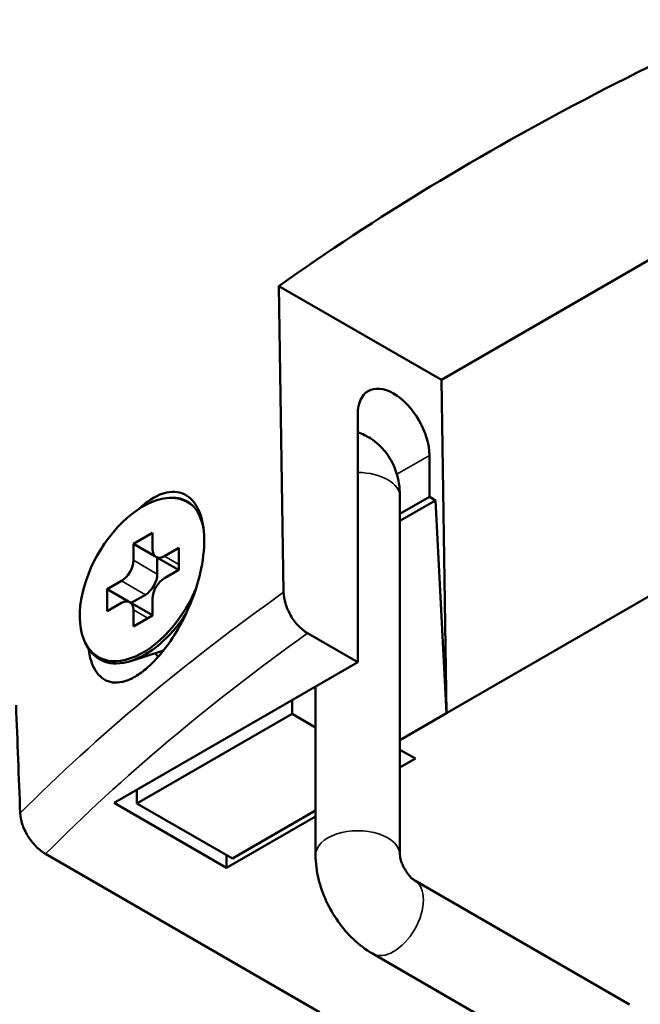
# Model space of a CAD drawing. Header units: millimetres. Extents: x 40 to 2195, y 40 to 1687.
# Tile 132 of 185: x 1468 to 1486, y 237 to 266. Entities that reach past the tile are written whole.
import ezdxf

# ---------------------------------------------------------------- set-up
doc = ezdxf.new("R2010")
doc.units = ezdxf.units.MM
doc.header["$LTSCALE"] = 8
doc.layers.add('Visible (ISO)', color=7, linetype='Continuous', lineweight=50)
doc.layers.add('Visible Narrow (ISO)', color=7, linetype='Continuous', lineweight=35)

msp = doc.modelspace()

# ---------------------------------------------------------------- linework, layer by layer
at = {"layer": 'Visible (ISO)'}
for p, q in [((1480.079, 255.269), (1488.792, 260.3)), ((1475.269, 258.046), (1475.406, 248.971)), ((1475.269, 258.046), (1480.079, 255.269)), ((1480.079, 255.269), (1480.227, 245.387)), ((1477.604, 246.9), (1477.604, 254.249)), ((1479.725, 253.024), (1479.725, 251.799)), ((1479.725, 251.799), (1478.854, 251.296)), ((1478.854, 251.799), (1478.854, 241.185)), ((1479.908, 251.694), (1479.725, 251.799)), ((1472.015, 251.767), (1472.083, 251.771)), ((1478.854, 251.085), (1479.908, 251.694)), ((1479.908, 251.694), (1480.227, 245.387)), ((1471.523, 250.738), (1470.957, 250.411)), ((1471.523, 250.248), (1471.523, 250.738)), ((1470.957, 250.411), (1470.957, 249.921)), ((1470.957, 250.411), (1471.593, 250.044)), ((1472.301, 250.289), (1471.876, 250.044)), ((1472.301, 249.635), (1472.301, 250.289)), ((1480.227, 245.386), (1488.375, 250.09)), ((1472.296, 249.633), (1471.626, 250.019)), ((1471.664, 249.997), (1471.664, 249.513)), ((1471.876, 249.39), (1472.301, 249.635)), ((1470.604, 249.309), (1470.179, 249.064)), ((1470.179, 249.064), (1470.179, 248.411)), ((1470.179, 249.064), (1470.816, 248.696)), ((1471.311, 248.901), (1470.891, 248.659)), ((1470.179, 248.411), (1470.604, 248.656)), ((1471.523, 248.294), (1470.854, 248.68)), ((1471.523, 248.288), (1471.523, 248.778)), ((1470.957, 248.452), (1470.957, 247.962)), ((1470.957, 247.962), (1471.523, 248.288)), ((1477.604, 246.9), (1476.117, 247.759)), ((1469.534, 247.47), (1469.565, 247.409)), ((1471.846, 247.242), (1470.881, 246.934)), ((1470.385, 242.732), (1477.604, 246.9)), ((1476.354, 246.178), (1476.354, 241.185)), ((1475.659, 245.369), (1475.659, 245.777)), ((1475.659, 245.369), (1471.063, 242.716)), ((1476.354, 244.968), (1475.659, 245.369)), ((1478.854, 244.593), (1480.227, 245.386)), ((1479.314, 244.042), (1478.854, 244.308)), ((1478.854, 243.777), (1479.314, 244.042)), ((1471.063, 242.716), (1471.063, 243.124)), ((1470.385, 242.732), (1473.715, 240.81)), ((1471.063, 242.716), (1473.892, 241.083)), ((1473.892, 241.083), (1476.354, 242.504)), ((1473.715, 240.81), (1476.354, 242.333)), ((1468.354, 241.218), (1476.469, 236.533)), ((1473.715, 240.81), (1473.715, 241.185)), ((1479.29, 240.43), (1485.654, 236.756)), ((1478.04, 238.265), (1484.404, 234.591))]:
    msp.add_line(p, q, dxfattribs=at)
for centre, major_axis, start_param, end_param in [((1543.011, 261.393), (-88, 0), 3.448862, 6.291221), ((1543.011, 260.576), (88, 0), 0.301583, 3.153936), ((1543.011, 226.284), (87.267, 0), 2.148439, 2.45951), ((1543.011, 216.486), (-66, 0), 5.793366, 11.761763), ((1478.665, 253.636), (-0.75, 1.299), 3.926991, 7.068583), ((1471.24, 249.35), (1.325, 2.295), 6.134356, 11.195142), ((1471.296, 249.317), (1.345, 2.329), 0.189517, 0.359088), ((1471.876, 250.452), (-0.25, -0.433), 5.497787, 7.068583), ((1470.604, 249.717), (0.25, 0.433), 3.926991, 5.497787), ((1471.311, 249.309), (-0.25, -0.433), 0.785398, 2.356194), ((1471.876, 248.982), (-0.25, -0.433), 3.926991, 5.497787), ((1470.604, 248.247), (0.25, 0.433), 5.497787, 7.068583), ((1471.296, 249.317), (-1.345, -2.329), 5.924097, 7.763772), ((1473.008, 248.329), (-0.875, -1.516), 5.788857, 5.802342), ((1543.011, 222.2), (-87.18, 0), 5.891786, 6.860339), ((1543.011, 216.486), (66.5, 0), 2.650151, 6.945879)]:
    msp.add_ellipse(centre, major_axis=major_axis, ratio=0.57735, start_param=start_param, end_param=end_param, dxfattribs=at)
for points, knots in [([(1477.604, 253.711), (1477.736, 253.666), (1477.866, 253.604), (1478.155, 253.419), (1478.304, 253.282), (1478.553, 252.966), (1478.648, 252.787), (1478.798, 252.386), (1478.837, 252.164), (1478.852, 251.899), (1478.854, 251.849), (1478.854, 251.799)], [2.2416155, 2.2416155, 2.2416155, 2.2416155, 2.3820482, 2.3820482, 2.5815853, 2.5815853, 2.801366, 2.801366, 3.0766806, 3.0766806, 3.1415927, 3.1415927, 3.1415927, 3.1415927]), ([(1471.251, 251.558), (1471.417, 251.696), (1471.664, 251.869), (1472.162, 251.974), (1472.358, 251.945), (1472.703, 251.736), (1472.828, 251.558), (1473, 251.132), (1473.049, 250.86), (1473.058, 250.238), (1473.018, 249.897), (1472.896, 249.362), (1472.844, 249.181), (1472.684, 248.706), (1472.535, 248.338), (1472.212, 247.765), (1472.05, 247.498), (1471.667, 247.018), (1471.496, 246.841), (1471.325, 246.698)], [0.0000115, 0.0000115, 0.0000115, 0.0000115, 0.08762, 0.08762, 0.1534238, 0.1534238, 0.2230463, 0.2230463, 0.2977433, 0.2977433, 0.3727533, 0.3727533, 0.4107039, 0.4107039, 0.4724561, 0.4724561, 0.5004754, 0.5004754, 0.5216905, 0.5216905, 0.5216905, 0.5216905]), ([(1475.406, 248.971), (1475.408, 248.873), (1475.428, 248.75), (1475.493, 248.53), (1475.552, 248.396), (1475.676, 248.182), (1475.763, 248.064), (1475.926, 247.893), (1476.029, 247.809), (1476.117, 247.759)], [-0.5922874, -0.5922874, -0.5922874, -0.5922874, -0.5570587, -0.5570587, -0.519997, -0.519997, -0.4828105, -0.4828105, -0.4455182, -0.4455182, -0.4455182, -0.4455182]), ([(1471.325, 246.698), (1471.207, 246.6), (1471.089, 246.517), (1470.856, 246.389), (1470.743, 246.344), (1470.427, 246.271), (1470.241, 246.295), (1469.918, 246.497), (1469.804, 246.67), (1469.681, 246.999), (1469.646, 247.144), (1469.625, 247.305)], [0.0000104, 0.0000104, 0.0000104, 0.0000104, 0.0623581, 0.0623581, 0.1260596, 0.1260596, 0.2469873, 0.2469873, 0.3736482, 0.3736482, 0.4535802, 0.4535802, 0.4535802, 0.4535802]), ([(1471.698, 247.065), (1471.678, 247.079), (1471.659, 247.096), (1471.628, 247.131), (1471.615, 247.147), (1471.604, 247.165)], [0.14894197, 0.14894197, 0.14894197, 0.14894197, 0.16809209, 0.16809209, 0.18162972, 0.18162972, 0.18162972, 0.18162972]), ([(1468.354, 241.218), (1468.262, 241.271), (1468.154, 241.357), (1467.984, 241.531), (1467.893, 241.649), (1467.763, 241.862), (1467.701, 241.995), (1467.63, 242.21), (1467.608, 242.33), (1467.604, 242.425)], [0.4529702, 0.4529702, 0.4529702, 0.4529702, 0.491726, 0.491726, 0.5296119, 0.5296119, 0.5667019, 0.5667019, 0.6015938, 0.6015938, 0.6015938, 0.6015938]), ([(1476.354, 241.185), (1476.354, 240.943), (1476.386, 240.709), (1476.496, 240.255), (1476.574, 240.035), (1476.769, 239.613), (1476.886, 239.41), (1477.154, 239.03), (1477.306, 238.853), (1477.644, 238.531), (1477.83, 238.386), (1478.04, 238.265)], [3.141593, 3.141593, 3.141593, 3.141593, 3.455752, 3.455752, 3.769911, 3.769911, 4.08407, 4.08407, 4.39823, 4.39823, 4.712389, 4.712389, 4.712389, 4.712389]), ([(1478.854, 241.185), (1478.854, 241.177), (1478.854, 241.163), (1478.859, 241.125), (1478.864, 241.1), (1478.878, 241.041), (1478.888, 241.007), (1478.915, 240.932), (1478.932, 240.891), (1478.973, 240.806), (1478.997, 240.763), (1479.049, 240.68), (1479.077, 240.64), (1479.132, 240.571), (1479.16, 240.54), (1479.209, 240.492), (1479.231, 240.472), (1479.266, 240.445), (1479.279, 240.436), (1479.288, 240.431), (1479.289, 240.431), (1479.29, 240.43)], [3.141593, 3.141593, 3.141593, 3.141593, 3.296154, 3.296154, 3.453833, 3.453833, 3.621888, 3.621888, 3.802124, 3.802124, 3.991144, 3.991144, 4.181553, 4.181553, 4.364871, 4.364871, 4.535588, 4.535588, 4.694445, 4.694445, 4.712389, 4.712389, 4.712389, 4.712389])]:
    msp.add_open_spline(points, degree=3, knots=knots, dxfattribs=at)
for points in [[(1471.116, 251.437), (1471.161, 251.48), (1471.206, 251.52), (1471.251, 251.558)], [(1467.481, 245.623), (1467.522, 244.557), (1467.563, 243.491), (1467.604, 242.425)]]:
    msp.add_open_spline(points, degree=3, dxfattribs=at)
at = {"layer": 'Visible Narrow (ISO)'}
for p, q in [((1478.761, 252.467), (1479.725, 253.024)), ((1471.251, 251.558), (1471.271, 251.531)), ((1472.301, 249.799), (1471.876, 250.044)), ((1471.664, 249.513), (1470.957, 249.921)), ((1471.311, 248.901), (1470.604, 249.309)), ((1471.381, 248.207), (1470.957, 248.452))]:
    msp.add_line(p, q, dxfattribs=at)
for centre, major_axis, start_param, end_param in [((1477.604, 251.799), (1.25, 0), 0, 1.570796), ((1543.011, 217.288), (-87.075, 0), 5.601332, 5.75956), ((1543.011, 216.486), (-86.075, 0), 5.602539, 5.76226), ((1477.604, 241.185), (1.25, 0), 0, 3.141593), ((1478.665, 239.348), (0.625, 1.083), 3.141593, 6.283185)]:
    msp.add_ellipse(centre, major_axis=major_axis, ratio=0.57735, start_param=start_param, end_param=end_param, dxfattribs=at)
msp.add_open_spline([(1472.364, 251.751), (1472.51, 251.713), (1472.64, 251.631), (1472.747, 251.506)], degree=3, dxfattribs=at)
msp.add_open_spline([(1472.747, 251.506), (1472.856, 251.361), (1472.931, 251.197), (1473.008, 250.945), (1473.028, 250.855), (1473.043, 250.761)], degree=3, knots=[-0.37219628, -0.37219628, -0.37219628, -0.37219628, -0.30608606, -0.30608606, -0.27228519, -0.27228519, -0.27228519, -0.27228519], dxfattribs=at)

doc.saveas('drawing.dxf')
